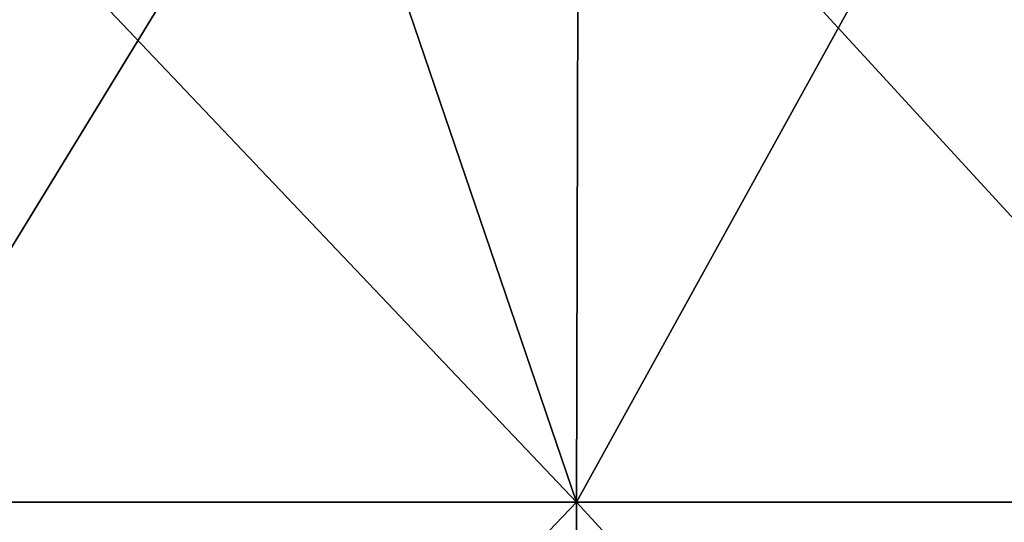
# Model space of a CAD drawing. Header units: millimetres. Extents: x -125 to 125, y -51 to 12.
# Tile 59 of 79: x 32.04 to 47.62, y -3.41 to 4.55. Entities that reach past the tile are written whole.
import ezdxf

# ---------------------------------------------------------------- set-up
doc = ezdxf.new("R2010")
doc.units = ezdxf.units.MM
doc.header["$LTSCALE"] = 65.185185
doc.layers.add('117', color=7, linetype='CONTINUOUS')
doc.layers.add('118', color=7, linetype='CONTINUOUS')

msp = doc.modelspace()

# ---------------------------------------------------------------- linework, layer by layer
at = {"layer": '117', "color": 1, "linetype": 'CONTINUOUS'}
for points in [[(40.849, -3.091, 118.025), (29.47, 8.895, 121.476), (29.445, -3.091, 121.374), (40.849, -3.091, 118.025)], [(40.883, 8.895, 118.124), (29.47, 8.895, 121.476), (40.849, -3.091, 118.025), (40.883, 8.895, 118.124)], [(51.883, -3.091, 113.608), (40.883, 8.895, 118.124), (40.849, -3.091, 118.025), (51.883, -3.091, 113.608)], [(51.926, 8.895, 113.703), (40.883, 8.895, 118.124), (51.883, -3.091, 113.608), (51.926, 8.895, 113.703)], [(40.815, -15.076, 117.927), (29.445, -3.091, 121.374), (29.42, -15.076, 121.272), (40.815, -15.076, 117.927)], [(40.849, -3.091, 118.025), (29.445, -3.091, 121.374), (40.815, -15.076, 117.927), (40.849, -3.091, 118.025)], [(51.84, -15.076, 113.513), (40.849, -3.091, 118.025), (40.815, -15.076, 117.927), (51.84, -15.076, 113.513)], [(51.883, -3.091, 113.608), (40.849, -3.091, 118.025), (51.84, -15.076, 113.513), (51.883, -3.091, 113.608)]]:
    msp.add_3dface(points, dxfattribs=at)
at = {"layer": '118', "color": 1, "linetype": 'CONTINUOUS'}
for points in [[(36.771, 8.895, -119.468), (29.445, -3.091, -121.374), (25.778, 8.895, -122.312), (36.771, 8.895, -119.468)], [(40.849, -3.091, -118.025), (29.445, -3.091, -121.374), (36.771, 8.895, -119.468), (40.849, -3.091, -118.025)], [(47.461, 8.895, -115.638), (40.849, -3.091, -118.025), (36.771, 8.895, -119.468), (47.461, 8.895, -115.638)], [(51.883, -3.091, -113.608), (40.849, -3.091, -118.025), (47.461, 8.895, -115.638), (51.883, -3.091, -113.608)], [(57.759, 8.895, -110.854), (51.883, -3.091, -113.608), (47.461, 8.895, -115.638), (57.759, 8.895, -110.854)], [(40.849, -3.091, -118.025), (29.42, -15.076, -121.272), (29.445, -3.091, -121.374), (40.849, -3.091, -118.025)], [(40.815, -15.076, -117.927), (29.42, -15.076, -121.272), (40.849, -3.091, -118.025), (40.815, -15.076, -117.927)], [(51.883, -3.091, -113.608), (40.815, -15.076, -117.927), (40.849, -3.091, -118.025), (51.883, -3.091, -113.608)], [(51.84, -15.076, -113.513), (40.815, -15.076, -117.927), (51.883, -3.091, -113.608), (51.84, -15.076, -113.513)]]:
    msp.add_3dface(points, dxfattribs=at)

doc.saveas('drawing.dxf')
